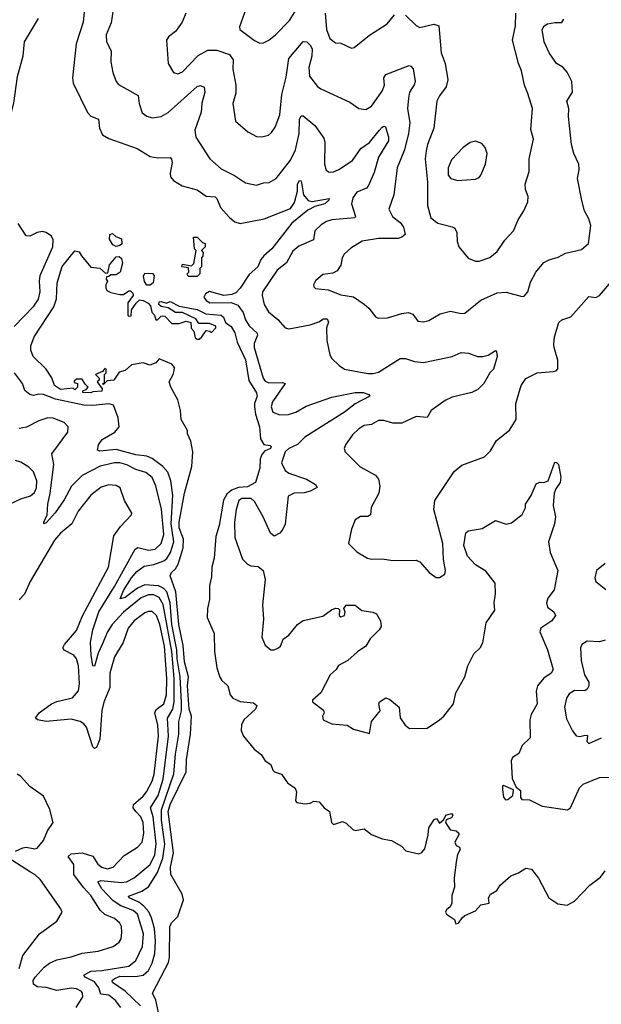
# Model space of a CAD drawing. Extents: x 2199565 to 2323334, y 894172 to 1018966.
# Tile 33 of 256: x 2246658 to 2249894, y 918033 to 923509. Entities that reach past the tile are written whole.
import ezdxf

# ---------------------------------------------------------------- set-up
doc = ezdxf.new("R2010")
doc.units = 0

msp = doc.modelspace()

# ---------------------------------------------------------------- linework, layer by layer
at = {"layer": '0CON10XD'}
for points in [[(2245990, 923665), (2245988.9, 923495), (2246016.9, 923396.9), (2246020, 923365), (2246011.7, 923328.3), (2245980.4, 923255), (2245970, 923185), (2245975.4, 923145), (2246019.8, 923049.8), (2246044.2, 923034.2), (2246085, 923032.9), (2246195, 923063.6), (2246231.1, 923061.1), (2246354.4, 923014.4), (2246455, 923010.4), (2246545, 922925.6), (2246565, 922918.6), (2246585, 922928.6), (2246604.6, 922965), (2246625.4, 923045), (2246646.6, 923193.4), (2246678.3, 923308.3), (2246684.7, 923385.3), (2246763.5, 923515)], [(2247018.3, 923571.7), (2247011.1, 923495), (2246971.6, 923375), (2246952.3, 923185), (2246955.4, 923155), (2247035, 922992), (2247055, 922972.9), (2247096, 922955), (2247102.9, 922905), (2247119.3, 922869.3), (2247155, 922847.8), (2247312.7, 922792.7), (2247385, 922747.1), (2247425, 922740.4), (2247495, 922742.5), (2247503.5, 922733.5), (2247507.1, 922715), (2247494.7, 922655), (2247496.9, 922635), (2247513.8, 922615), (2247561.9, 922585), (2247645, 922562.7), (2247695, 922527.7), (2247745, 922524.4), (2247754.7, 922514.7), (2247775.3, 922465), (2247825, 922408.7), (2247855, 922384.2), (2247885, 922375.4), (2248019.2, 922400.8), (2248165, 922458.9), (2248187.4, 922492.6), (2248204.6, 922555), (2248204.7, 922595), (2248215, 922614), (2248225, 922613.3), (2248236.9, 922535), (2248262.8, 922502.8), (2248285, 922497.9), (2248380, 922515), (2248378.8, 922505), (2248356.9, 922485), (2248299.7, 922470.3), (2248261.1, 922448.9), (2248173.1, 922376.9), (2248061.9, 922235), (2248017.5, 922195), (2248000.3, 922175), (2247984, 922135), (2247935, 922091), (2247884.6, 922015.4), (2247860.3, 921989.7), (2247839.5, 921980.5), (2247795, 921975.7), (2247715, 921997.8), (2247691.9, 921985), (2247683.3, 921965), (2247695, 921947.2), (2247715.7, 921935), (2247835.8, 921935.8), (2247872.1, 921922.1), (2247901, 921881), (2247915, 921838.9), (2247935, 921805.4), (2247980, 921765), (2247981.6, 921755), (2247962.8, 921707.2), (2247962.6, 921685), (2248012.9, 921515), (2248025, 921498.5), (2248045, 921489.4), (2248120.3, 921490.3), (2248136.2, 921485), (2248065, 921382.9), (2248057.3, 921355), (2248066.9, 921326.9), (2248105, 921310.7), (2248154.1, 921314.1), (2248195, 921325.8), (2248251.4, 921358.6), (2248395, 921409.1), (2248525, 921435.9), (2248570, 921435), (2248601.2, 921425), (2248606.2, 921415), (2248525, 921372.7), (2248465, 921326.8), (2248245, 921186.5), (2248203.5, 921146.6), (2248155, 921123.8), (2248135.3, 921105), (2248115.4, 921045), (2248135, 921000.9), (2248155, 920987.7), (2248254.2, 920954.2), (2248305, 920923.3), (2248313, 920907), (2248275, 920886.7), (2248242, 920878), (2248185, 920875.5), (2248151.8, 920858.2), (2248135, 920703.3), (2248122.5, 920675), (2248105, 920654), (2248075, 920636), (2248053.6, 920653.6), (2248013.8, 920745), (2247965, 920829.1), (2247946.2, 920846.2), (2247895, 920845.2), (2247877.5, 920835), (2247863, 920785), (2247852.8, 920715), (2247855, 920628.8), (2247898, 920508), (2247925, 920480), (2247945, 920472), (2247985, 920468.8), (2248013.3, 920445), (2248024, 920395), (2248008.9, 920255), (2248015.7, 920175), (2248005.8, 920075), (2248025, 920031.2), (2248055, 920004.2), (2248075, 920004.2), (2248097.5, 920015), (2248110, 920025), (2248125, 920063.8), (2248155, 920086), (2248204.2, 920145), (2248235, 920167.8), (2248345, 920192.5), (2248393, 920227), (2248415, 920235.8), (2248430, 920235), (2248437, 920227), (2248436.7, 920195), (2248445, 920188.8), (2248466.2, 920195), (2248470, 920215), (2248462.5, 920235), (2248475, 920252.5), (2248525, 920252.5), (2248562.3, 920222.3), (2248624.1, 920214.1), (2248643.9, 920203.9), (2248666.2, 920165), (2248668.8, 920135), (2248658.8, 920115), (2248607.5, 920065), (2248585, 920024), (2248537, 919993), (2248484.1, 919945.9), (2248432.5, 919917.5), (2248418.8, 919895), (2248386, 919865), (2248333.3, 919765), (2248287.5, 919725), (2248287.5, 919715), (2248348.3, 919668.3), (2248353.3, 919655), (2248343.8, 919635), (2248347.5, 919615), (2248395, 919593.3), (2248480, 919585), (2248515, 919562.5), (2248605, 919540), (2248616.2, 919605), (2248664, 919665), (2248656.7, 919705), (2248660, 919715), (2248695, 919736.7), (2248718.3, 919728.3), (2248770, 919685), (2248776.1, 919626.1), (2248802.5, 919585), (2248827.9, 919567.9), (2248925, 919568.1), (2248995, 919615.6), (2249018.1, 919635), (2249071.4, 919705), (2249085.5, 919765), (2249135.5, 919855), (2249151.5, 919915), (2249185, 919982.5), (2249219.5, 920015), (2249235, 920044.2), (2249254.2, 920155), (2249302.9, 920225), (2249298, 920265), (2249304.8, 920315), (2249303.8, 920375), (2249252.2, 920442.2), (2249195, 920477.1), (2249150.8, 920525), (2249129.5, 920585), (2249140, 920655), (2249153, 920667), (2249231.7, 920678.3), (2249305, 920723.8), (2249365, 920704), (2249395, 920710), (2249455, 920757.5), (2249473.3, 920795), (2249472.5, 920815), (2249505, 920862.5), (2249532.5, 920927.5), (2249553.3, 920936.7), (2249575, 920935.6), (2249598.6, 920945), (2249635, 921047.5), (2249645, 921046.7), (2249656.2, 921035), (2249668.8, 920965), (2249665.6, 920935), (2249640.7, 920899.3), (2249632.2, 920875), (2249626.8, 920806.8), (2249639.2, 920745), (2249634.2, 920705), (2249601.2, 920605), (2249609.2, 920545), (2249652.5, 920445), (2249631.3, 920338.7), (2249597.6, 920292.4), (2249588.6, 920265), (2249595, 920242), (2249630, 920215), (2249638.8, 920195), (2249618.8, 920165), (2249557.5, 920125), (2249551.9, 920105), (2249595.3, 920005.3), (2249626.7, 919895), (2249615.6, 919875), (2249573.8, 919846.2), (2249538.8, 919805), (2249532.9, 919775), (2249538.2, 919705), (2249518.7, 919671.3), (2249504.4, 919645.6), (2249497.6, 919615), (2249498.5, 919515), (2249455, 919472.5), (2249435, 919428), (2249401.2, 919405), (2249393, 919387), (2249399.3, 919289.3), (2249420.5, 919240.5), (2249445, 919222.5), (2249443.9, 919183.9), (2249452, 919172), (2249495, 919170), (2249564.5, 919134.5), (2249706.1, 919113.9), (2249723.8, 919126.2), (2249772.6, 919237.4), (2249792.6, 919257.4), (2249885, 919295.4), (2250011.7, 919298.3)], [(2247178.5, 923565), (2247168, 923492), (2247138.9, 923425), (2247141.9, 923385), (2247167.1, 923335), (2247165.7, 923275), (2247175.6, 923215), (2247194.3, 923165), (2247208.3, 923148.3), (2247316.6, 923086.6), (2247322.6, 923042.6), (2247340.6, 922990.6), (2247365, 922971.9), (2247395, 922963.3), (2247445, 922970.9), (2247485, 922993.1), (2247645, 923138.1), (2247665, 923142.9), (2247684.3, 923134.3), (2247688.5, 923105), (2247672.3, 923045), (2247667.1, 922995), (2247633.1, 922895), (2247637.8, 922855), (2247717.1, 922735), (2247779.5, 922679.5), (2247852.9, 922642.9), (2247915, 922600.8), (2247975, 922589.4), (2248015, 922601.4), (2248046.4, 922603.6), (2248085, 922625.5), (2248165, 922728.2), (2248193.1, 922785), (2248213.6, 922875), (2248216, 922954), (2248225, 922974), (2248235, 922974.3), (2248300.7, 922920.7), (2248350.6, 922850.6), (2248356.1, 922825), (2248354.6, 922704.6), (2248362.6, 922672.6), (2248380.3, 922660.3), (2248405, 922662.2), (2248434, 922675), (2248509.4, 922725), (2248557.1, 922792.9), (2248605.4, 922825), (2248658.3, 922891.7), (2248675, 922911.5), (2248685, 922916.7), (2248693.2, 922913.2), (2248710, 922855), (2248710, 922835), (2248655.2, 922745), (2248631.2, 922658.8), (2248597.7, 922582.3), (2248587.6, 922572.4), (2248535, 922550), (2248511.5, 922518.5), (2248504.7, 922485), (2248526.9, 922415), (2248523.7, 922406.3), (2248395, 922396.2), (2248365, 922386.9), (2248335, 922368.5), (2248300, 922335), (2248292.2, 922285), (2248210.9, 922249.1), (2248177.6, 922222.4), (2248143.4, 922156.6), (2248091.1, 922115), (2248010, 921995), (2248008.1, 921975), (2248018.5, 921925), (2248042.9, 921885), (2248095, 921841.1), (2248135, 921795.6), (2248155, 921788.9), (2248205, 921798), (2248275, 921810.9), (2248322.3, 921827.8), (2248348, 921845), (2248370, 921845), (2248377.2, 921827.2), (2248364.5, 921795), (2248366.4, 921725), (2248384.5, 921645), (2248395.4, 921625.4), (2248435, 921585.8), (2248465, 921565.6), (2248595, 921541.2), (2248625, 921541.1), (2248655, 921549.2), (2248776.1, 921623.9), (2248805, 921625.4), (2248855, 921607.5), (2248905, 921602.5), (2249065, 921635.7), (2249115, 921658.1), (2249155, 921654.4), (2249205, 921636.5), (2249235, 921635.8), (2249265, 921644), (2249305, 921670), (2249312, 921662), (2249315.7, 921635), (2249294.2, 921565.8), (2249273.8, 921545), (2249241.2, 921485), (2249207.9, 921452.1), (2249174.5, 921435.5), (2249065, 921408.9), (2249025, 921390.6), (2248948, 921335), (2248925, 921296.7), (2248865, 921302), (2248784.4, 921265.6), (2248735, 921265.5), (2248685, 921279.5), (2248655, 921278.9), (2248615, 921257.5), (2248575, 921251.9), (2248545, 921234.3), (2248509.5, 921200.5), (2248471.4, 921145), (2248464.2, 921124.2), (2248469.2, 921105), (2248552.8, 921022.8), (2248637.8, 920975), (2248655, 920953.8), (2248662.9, 920915), (2248656.2, 920875), (2248614.5, 920795.5), (2248610, 920755), (2248595, 920745.6), (2248554.4, 920745.6), (2248525, 920726.7), (2248504, 920675), (2248487.5, 920595), (2248535, 920548.8), (2248593.4, 920513.4), (2248615, 920508.6), (2248675, 920511.1), (2248735, 920500.6), (2248865, 920503.3), (2248885, 920493.3), (2248937.5, 920435), (2248975, 920407.5), (2248995, 920406.7), (2249023.3, 920425), (2249027.5, 920445), (2249016.3, 920506.3), (2249011.8, 920595), (2248963.1, 920785), (2248967.8, 920835), (2249075, 920996.2), (2249118.5, 921031.5), (2249245, 921078.1), (2249278.7, 921111.3), (2249312, 921168), (2249383.5, 921226.5), (2249420.4, 921285), (2249418.9, 921375), (2249448.2, 921475), (2249475, 921513.3), (2249536.7, 921545), (2249627.1, 921552.9), (2249643.2, 921556.8), (2249653, 921567), (2249653.3, 921615), (2249631.9, 921685), (2249631.1, 921705), (2249634.4, 921745), (2249658.8, 921825), (2249675, 921838.8), (2249725, 921856.7), (2249825, 921970), (2249864.2, 921964.2), (2249885, 921974.4), (2249949.4, 922050.6)], [(2247917.6, 923572.4), (2247881.7, 923468.3), (2247882.5, 923455), (2247965, 923392.2), (2247995, 923378.6), (2248015, 923380), (2248045, 923394.3), (2248082.5, 923425), (2248158.9, 923505), (2248196.3, 923563.7)], [(2247582, 923545), (2247562, 923495), (2247525, 923443.3), (2247485.8, 923414.2), (2247476, 923395), (2247484.3, 923265), (2247514.3, 923214.3), (2247537.5, 923207.5), (2247565, 923219.4), (2247650.6, 923309.4), (2247705, 923339.4), (2247755, 923339.5), (2247824.8, 923314.8), (2247846, 923286), (2247843.5, 923233.5), (2247861.6, 923145), (2247860.2, 923099.8), (2247843.6, 923043.6), (2247858.6, 922945), (2247928, 922885), (2247975, 922860), (2248005, 922857.1), (2248042.5, 922867.5), (2248059.4, 922880.6), (2248079.8, 922910.2), (2248105, 922978.8), (2248116.6, 923093.4), (2248140.9, 923189.1), (2248156.5, 923293.5), (2248235, 923387.5), (2248255.5, 923385.5), (2248275, 923367.5), (2248285, 923347.5), (2248282.9, 923305), (2248266.7, 923243.3), (2248271.1, 923195), (2248315, 923137.1), (2248333.8, 923125), (2248495, 923050), (2248545.7, 923015.7), (2248585, 923010), (2248615, 923028.6), (2248675, 923112), (2248687.3, 923145), (2248684.2, 923185), (2248695, 923203.3), (2248825, 923254), (2248835, 923251.2), (2248847.8, 923235), (2248858.6, 923165), (2248854, 923146), (2248828, 923105), (2248822.1, 923072.1), (2248815.4, 923015), (2248828.7, 922935), (2248820.9, 922875), (2248800.2, 922785), (2248757.9, 922685), (2248739.5, 922535), (2248712.9, 922455), (2248733.3, 922415), (2248775, 922380.6), (2248794.4, 922355), (2248804, 922315), (2248785, 922298.6), (2248765, 922292.2), (2248655, 922291.6), (2248563.1, 922276.9), (2248501.3, 922238.7), (2248464.5, 922205.5), (2248452.9, 922185), (2248445.5, 922144.5), (2248425, 922111.2), (2248401.2, 922098.8), (2248345, 922092), (2248305, 922056.2), (2248293.8, 922035), (2248294, 922024), (2248304, 922014), (2248375, 922006), (2248445, 921979.4), (2248515, 921967.8), (2248575, 921927.5), (2248601.2, 921905), (2248640, 921855), (2248655, 921848.8), (2248705, 921850.8), (2248785, 921875.5), (2248819.7, 921879.7), (2248845, 921871.2), (2248873, 921833), (2248905, 921828), (2248934.3, 921835.7), (2248997.9, 921872.1), (2249055, 921887.1), (2249115, 921874.4), (2249135, 921875.8), (2249225, 921948.1), (2249315, 921990.6), (2249365, 921994.4), (2249455, 921968.8), (2249465, 921971.2), (2249485, 921996.2), (2249501.2, 922048.8), (2249529.6, 922105), (2249575, 922157.9), (2249605, 922173.8), (2249655, 922187.5), (2249695, 922210), (2249785, 922230.8), (2249824, 922265), (2249836.5, 922365), (2249825, 922401.2), (2249800, 922445), (2249786.4, 922503.6), (2249762.5, 922625), (2249771.5, 922675), (2249769.5, 922705), (2249741.4, 922765), (2249727.8, 922815), (2249711.3, 922971.3), (2249712.9, 923015), (2249701.8, 923055), (2249733.8, 923105), (2249730.8, 923165), (2249705, 923216.9), (2249680.6, 923245), (2249644.3, 923265), (2249604.5, 923324.5), (2249577.1, 923385), (2249566, 923455), (2249575.8, 923474.2), (2249595, 923486), (2249635, 923493.8), (2249675, 923493.3), (2249685, 923512.5)], [(2248358.4, 923545), (2248364.6, 923455), (2248384.4, 923405), (2248415, 923380.8), (2248445, 923377.5), (2248505, 923350.8), (2248518.8, 923355), (2248605, 923423.3), (2248702, 923485), (2248744.3, 923535)], [(2248805, 923533.3), (2248865, 923475.8), (2248885, 923465.7), (2248963, 923483), (2248990, 923475), (2249004.3, 923325), (2249025.5, 923265.5), (2249040.8, 923175), (2249031.4, 923135), (2248993.3, 923085), (2248980, 923055), (2248963.1, 922905), (2248927.7, 922815), (2248920.1, 922779.9), (2248913.9, 922735), (2248926.5, 922605), (2248928.2, 922475), (2248946.3, 922406.3), (2248985, 922376.7), (2249065, 922357.1), (2249078.7, 922348.7), (2249090, 922325), (2249092.5, 922275), (2249102, 922245), (2249153.4, 922183.4), (2249195, 922166), (2249215, 922165.8), (2249275, 922185.8), (2249315, 922218.8), (2249357, 922283), (2249405.8, 922334.2), (2249431.2, 922395), (2249464.2, 922445.8), (2249485.8, 922495), (2249487.5, 922525), (2249472.9, 922565), (2249470, 922595), (2249492.2, 922665), (2249492.2, 922735), (2249516.5, 922845), (2249502.8, 922897.2), (2249512.5, 923015), (2249485, 923097.5), (2249466.2, 923145), (2249450.8, 923225), (2249434.3, 923265), (2249399.5, 923395), (2249417.5, 923475), (2249418.5, 923545)], [(2249095, 922614.6), (2249195, 922622.5), (2249215, 922631.2), (2249225, 922643.3), (2249250, 922705), (2249259.2, 922765), (2249248.3, 922798.3), (2249229.4, 922819.4), (2249195, 922833.8), (2249165, 922825.8), (2249125, 922798.9), (2249060.3, 922729.7), (2249041.6, 922685), (2249042.5, 922645), (2249057.1, 922625), (2249095, 922614.6)], [(2246627.9, 921802.1), (2246737.5, 921915), (2246763.2, 921955), (2246772.5, 921995), (2246768.6, 922055), (2246773, 922087), (2246841.8, 922245), (2246843.8, 922283.8), (2246835.3, 922305.3), (2246806, 922326), (2246785, 922330.5), (2246755, 922325.6), (2246715, 922305.6), (2246695, 922307.1), (2246649.5, 922375)], [(2247195, 922247.5), (2247177, 922257), (2247158.3, 922288.3), (2247160, 922315), (2247175, 922320), (2247193, 922303), (2247225, 922290), (2247227, 922263), (2247215, 922252.5), (2247195, 922247.5)], [(2247645, 922080), (2247595, 922080), (2247590, 922095), (2247600, 922105), (2247598.3, 922128.3), (2247560, 922135), (2247565, 922150), (2247615, 922140), (2247627, 922153), (2247640, 922225), (2247630, 922235), (2247625, 922300), (2247645, 922300), (2247675, 922270), (2247690, 922265), (2247690, 922245), (2247670, 922225), (2247680, 922215), (2247677, 922193), (2247670, 922185), (2247670, 922135), (2247660, 922125), (2247660, 922095), (2247645, 922080)], [(2247440, 917945), (2247416.2, 918056.2), (2247398, 918095), (2247465.9, 918225.9), (2247485.8, 918265), (2247492.3, 918295), (2247493.8, 918466.2), (2247503.2, 918486.8), (2247537.9, 918522.1), (2247569.2, 918615), (2247562, 918645), (2247498.9, 918755), (2247496.7, 918795), (2247514.8, 918875), (2247483.5, 919105), (2247495, 919143.9), (2247583.8, 919326.2), (2247586.2, 919393.8), (2247609.5, 919535), (2247614.1, 919635), (2247601.7, 919675), (2247592.4, 919805), (2247596.7, 919855), (2247575, 919938), (2247568, 920028), (2247543.4, 920145), (2247527.5, 920327.5), (2247496.2, 920416.2), (2247502.9, 920435), (2247524.8, 920455.2), (2247539.3, 920480.7), (2247568.3, 920571.7), (2247569.2, 920619.2), (2247546.2, 920683.8), (2247546.1, 920715), (2247575, 920876.2), (2247615.9, 921024.1), (2247622, 921105), (2247610, 921165), (2247592.5, 921205), (2247592.5, 921225), (2247556, 921285), (2247553.8, 921335), (2247538.8, 921395), (2247500, 921465), (2247490, 921495), (2247512.5, 921535), (2247518.3, 921558.3), (2247520, 921575), (2247505, 921592.5), (2247435, 921622.5), (2247415, 921600), (2247381.7, 921588.3), (2247345, 921600), (2247281.2, 921588.8), (2247245, 921557.5), (2247211.7, 921548.3), (2247182.5, 921505), (2247145, 921500), (2247125, 921480), (2247120, 921485), (2247130, 921490), (2247130, 921535), (2247140, 921545), (2247140, 921565), (2247131.7, 921568.3), (2247118.3, 921551.7), (2247080, 921535), (2247100, 921515), (2247100, 921505), (2247090, 921495), (2247116.7, 921456.7), (2247115, 921443.3), (2247065, 921440), (2247053.6, 921433.6), (2247010, 921435), (2247010, 921445), (2247028.3, 921451.7), (2247040, 921465), (2247021.7, 921481.7), (2247005, 921510), (2246975, 921510), (2246961.7, 921498.3), (2246961.7, 921491.7), (2246980, 921485), (2246980, 921465), (2246965, 921450), (2246955, 921460), (2246885, 921453.1), (2246851.2, 921475), (2246837, 921517), (2246806.1, 921566.1), (2246732.5, 921635), (2246720.7, 921670.7), (2246720, 921695), (2246738, 921745), (2246847.8, 921912.2), (2246863.4, 921956.6), (2246866.9, 922045), (2246895, 922136), (2246965, 922222.5), (2246988.3, 922218.3), (2247002.5, 922195), (2247055, 922132.5), (2247105, 922126.7), (2247135, 922100), (2247148.3, 922101.7), (2247157.5, 922145), (2247195, 922190), (2247211.7, 922191.7), (2247225, 922180), (2247230, 922155), (2247217.5, 922105), (2247195, 922090), (2247165, 922090), (2247155, 922080), (2247141.7, 922078.3), (2247140, 922065), (2247147.5, 922055), (2247137.5, 922035), (2247137, 922017), (2247143.6, 922003.6), (2247165, 921992.5), (2247215, 921980), (2247235, 921980), (2247265, 922000), (2247275, 922000), (2247288.3, 921988.3), (2247290, 921975), (2247260, 921935), (2247260, 921865), (2247265, 921860), (2247278.3, 921861.7), (2247280, 921895), (2247307, 921933), (2247325, 921950), (2247345, 921947.5), (2247372.5, 921932.5), (2247387, 921917), (2247393, 921883), (2247407.5, 921865), (2247415, 921840), (2247425, 921840), (2247445, 921860), (2247455, 921862.5), (2247465, 921860), (2247505, 921820), (2247545, 921820), (2247585, 921832.5), (2247610, 921825), (2247613, 921793), (2247627, 921777), (2247635, 921740), (2247645, 921732.5), (2247657, 921733), (2247672.5, 921745), (2247695, 921780), (2247717, 921777), (2247725, 921770), (2247750, 921795), (2247750, 921805), (2247715, 921818.8), (2247655, 921820), (2247637.5, 921845), (2247565, 921880), (2247525, 921880), (2247485, 921906.7), (2247445, 921913.3), (2247433.3, 921925), (2247435, 921940), (2247445, 921942.5), (2247475, 921932.5), (2247495, 921942), (2247545, 921916.4), (2247645, 921896.7), (2247693.1, 921873.1), (2247780, 921865), (2247792.5, 921855), (2247802.5, 921825), (2247816.1, 921816.1), (2247835, 921803.3), (2247855, 921767.5), (2247868.9, 921715), (2247915, 921618), (2247932.4, 921502.4), (2247976.1, 921433.9), (2247978.9, 921415), (2247965.4, 921375), (2247965.3, 921355), (2247970.4, 921315), (2247991.8, 921245), (2247997.6, 921177.6), (2248016.4, 921146.4), (2248051.7, 921141.7), (2248056.7, 921135), (2248053.3, 921125), (2248021.3, 921108.7), (2248003.4, 921086.6), (2247996.4, 921065), (2247994, 921015), (2247970, 920935), (2247925, 920910), (2247875, 920907.8), (2247836.8, 920893.2), (2247810.4, 920869.6), (2247792.6, 920837.4), (2247768.4, 920695), (2247749.5, 920635), (2247740.5, 920515), (2247726.5, 920465), (2247725, 920410), (2247715, 920362.5), (2247713.5, 920285), (2247703.1, 920235), (2247701.1, 920185), (2247740, 920095), (2247741.4, 919995), (2247755.7, 919905), (2247772.2, 919852.2), (2247783.3, 919833.3), (2247815.9, 919805), (2247830, 919755), (2247845, 919735.8), (2247885, 919718), (2247959.3, 919709.3), (2247977.5, 919695), (2247970, 919675), (2247905.6, 919614.4), (2247892.1, 919587.9), (2247890, 919555), (2247902.9, 919525), (2247962.8, 919452.8), (2248002.7, 919422.7), (2248025, 919387.5), (2248056.4, 919366.4), (2248067.5, 919335), (2248076.4, 919326.4), (2248115, 919313.3), (2248148, 919265), (2248190.8, 919235), (2248199.2, 919215), (2248193.3, 919165), (2248200, 919155), (2248245, 919147.5), (2248275, 919152.5), (2248295, 919163.3), (2248325, 919160), (2248352.5, 919125), (2248382.5, 919105), (2248393.3, 919045), (2248403.6, 919033.6), (2248455, 919050), (2248475, 919041.2), (2248512.5, 919005), (2248525, 919000), (2248575, 919008.8), (2248615, 918976.7), (2248675, 918954), (2248727.5, 918945), (2248783, 918913), (2248806.4, 918886.4), (2248879.3, 918870.7), (2248895, 918876.7), (2248911.7, 918898.3), (2248931.2, 918975), (2248934.4, 919015), (2248965, 919060), (2248977, 919067), (2248995, 919040), (2249018.3, 919061.7), (2249030, 919085), (2249060, 919095), (2249067.5, 919085), (2249060, 919070), (2249031.7, 919058.3), (2249027.5, 919045), (2249053.9, 919003.9), (2249087, 918997), (2249102.5, 918985), (2249102.5, 918975), (2249080, 918935), (2249087, 918917), (2249105, 918907.5), (2249110, 918895), (2249094.2, 918865.8), (2249086, 918825), (2249075.8, 918735), (2249078, 918685), (2249062.3, 918637.7), (2249062, 918595), (2249053.3, 918575), (2249032.3, 918557.7), (2249027.5, 918545), (2249033.6, 918533.6), (2249077.5, 918505), (2249085, 918480), (2249100, 918485), (2249120, 918515), (2249135, 918526.2), (2249195, 918552.5), (2249223.8, 918586.2), (2249270, 918595), (2249267.5, 918625), (2249277.5, 918645), (2249313.9, 918666.1), (2249331.2, 918695), (2249391.7, 918748.3), (2249433.3, 918765)], [(2247385, 922032.5), (2247365, 922032.5), (2247352.3, 922052.3), (2247347, 922083), (2247355, 922100), (2247397, 922097), (2247407, 922087), (2247400, 922045), (2247385, 922032.5)], [(2247330.3, 918025), (2247245, 918106.9), (2247174.7, 918155), (2247173.6, 918165), (2247184.1, 918175), (2247215, 918188.9), (2247302.9, 918187.1), (2247345, 918195.8), (2247375, 918220.8), (2247395, 918261.9), (2247410.2, 918315), (2247413.5, 918385), (2247408.4, 918455), (2247391.7, 918515), (2247376.9, 918546.9), (2247349.7, 918579.7), (2247321.3, 918601.3), (2247268.1, 918625), (2247263.1, 918635), (2247337.1, 918662.9), (2247375, 918686.8), (2247425, 918765.3), (2247454.4, 918845), (2247465.5, 918924.5), (2247447.1, 919057.1), (2247446.9, 919115), (2247516.3, 919315), (2247525.4, 919425), (2247544.5, 919535), (2247544.1, 919605), (2247558.5, 919665), (2247558.7, 919711.3), (2247552, 919855), (2247534.8, 919955), (2247533.3, 920005), (2247504.3, 920145), (2247495.2, 920265.2), (2247476.9, 920326.9), (2247461, 920345), (2247429.8, 920359.8), (2247355, 920366.7), (2247313.1, 920346.9), (2247245, 920295.8), (2247217.5, 920287.5), (2247236, 920335), (2247280.5, 920405), (2247310.3, 920439.7), (2247350.6, 920469.4), (2247405, 920479.7), (2247460.3, 920499.7), (2247476.9, 920513.1), (2247498.1, 920545), (2247515.1, 920605), (2247501.9, 920705), (2247510.2, 920865), (2247499.4, 920945), (2247482.3, 920992.3), (2247454.6, 921024.6), (2247395, 921067.6), (2247365, 921081.3), (2247305, 921089.8), (2247195, 921118.9), (2247105, 921109.2), (2247091.2, 921115), (2247096, 921145), (2247117.5, 921175), (2247187.1, 921215), (2247212.2, 921245), (2247206.2, 921295), (2247180.6, 921365), (2247155, 921373.3), (2247065, 921363.7), (2247015, 921364.8), (2246857.7, 921397.7), (2246790, 921425), (2246765, 921426.9), (2246735, 921418.5), (2246715, 921424.5), (2246687.5, 921447.5), (2246674.7, 921485), (2246630, 921545)], [(2247221.2, 918015), (2247191.3, 918055), (2247155, 918083.5), (2247110.5, 918090.5), (2247098.8, 918125), (2247075, 918157.8), (2247021.8, 918185), (2247014.4, 918195), (2247055, 918217.1), (2247115, 918220.4), (2247265, 918245.2), (2247305, 918276.8), (2247342.1, 918355), (2247348, 918425), (2247314.2, 918535), (2247290, 918555), (2247221.7, 918581.7), (2247178.1, 918608.1), (2247114.8, 918675), (2247092.9, 918715), (2247108.9, 918721.1), (2247225, 918710), (2247252.9, 918715), (2247294.3, 918735.7), (2247385, 918810), (2247409.8, 918865), (2247418.3, 918925), (2247401.5, 919075), (2247385.6, 919125), (2247428.6, 919195), (2247455.7, 919284.3), (2247486, 919525), (2247480.2, 919625), (2247510.9, 919675), (2247518.5, 919715), (2247517.8, 919845), (2247504.4, 919995), (2247457.2, 920257.2), (2247435, 920294.8), (2247405, 920311.2), (2247375, 920310.4), (2247335, 920292.9), (2247235.8, 920214.2), (2247172.7, 920145), (2247147, 920105), (2247116.3, 920035), (2247094.2, 919985), (2247075, 919913.3), (2247065, 919916.2), (2247055.2, 919975.2), (2247052.3, 920045), (2247064.8, 920115), (2247098.7, 920215), (2247185, 920355.9), (2247300.4, 920565), (2247315, 920573.2), (2247375, 920557.9), (2247412.2, 920565), (2247444.5, 920595.5), (2247460.7, 920645), (2247446.7, 920786.7), (2247416.2, 920916.2), (2247395, 920963.6), (2247360.5, 920990.5), (2247305, 921008.1), (2247255, 921033.7), (2247215, 921044.1), (2247185.5, 921044.5), (2247105.2, 921025.3), (2247005, 920973.9), (2246945.7, 920915), (2246905, 920839.2), (2246855, 920765.5), (2246805, 920710), (2246792.5, 920705), (2246792, 920715), (2246811.4, 920755), (2246814.7, 920814.7), (2246828.3, 920875), (2246847.3, 921035), (2246837.5, 921095), (2246925.6, 921215), (2246928.6, 921245), (2246905, 921268.6), (2246845, 921291.9), (2246815, 921294.4), (2246765, 921278.5), (2246696.7, 921243.3), (2246655, 921234.7)], [(2246535.8, 920784.2), (2246665, 920844.7), (2246719.3, 920860.7), (2246739.8, 920880.3), (2246752, 920905), (2246753.3, 920945), (2246734.7, 920995), (2246709.9, 921019.9), (2246665, 921047.7), (2246635, 921057.5)], [(2246973.2, 918015), (2247009.2, 918075), (2247008.2, 918095), (2247001.4, 918105), (2246975, 918118.7), (2246945, 918123.4), (2246865, 918110.4), (2246805, 918125.8), (2246755, 918130.5), (2246734.9, 918144.9), (2246733.7, 918165), (2246745, 918183.4), (2246795, 918239.5), (2246825, 918262.1), (2246865, 918280.8), (2246945, 918297.1), (2247005, 918318.5), (2247095, 918327.9), (2247178.8, 918355), (2247212.1, 918377.9), (2247222.4, 918397.6), (2247227.1, 918432.9), (2247223.8, 918465), (2247214.7, 918484.7), (2247185, 918510.8), (2247132.7, 918532.7), (2247106.6, 918556.6), (2247055, 918639.2), (2247013.3, 918683.3), (2246959.2, 918755), (2246960, 918810), (2246927.1, 918855), (2246945, 918869.6), (2247005.6, 918875.6), (2247065, 918856.2), (2247092.5, 918812.5), (2247115, 918795.3), (2247145, 918787.2), (2247178.9, 918795), (2247239.9, 918860.1), (2247313.6, 918906.4), (2247339.7, 918935), (2247349.6, 918985), (2247344.8, 919045), (2247333.1, 919075), (2247304.8, 919104.8), (2247290.3, 919125), (2247290.7, 919145), (2247345, 919190.3), (2247364.7, 919215), (2247395.2, 919275), (2247406.2, 919313.8), (2247430.6, 919525), (2247427.3, 919585), (2247411, 919655), (2247418, 919672), (2247459.8, 919705), (2247474.3, 919755), (2247477.1, 919845), (2247463.5, 920025), (2247438, 920145), (2247419.5, 920195), (2247395, 920218.4), (2247375, 920218.4), (2247355, 920210), (2247295, 920165.9), (2247262.2, 920125), (2247234.6, 920045), (2247186.1, 919965), (2247160.5, 919875), (2247159.1, 919795), (2247126.6, 919713.4), (2247115, 919666.2), (2247105, 919507.5), (2247085, 919461.2), (2247075, 919456.2), (2247064.5, 919464.5), (2247029.3, 919575), (2247015, 919593.8), (2246995, 919606.6), (2246945, 919618.4), (2246805, 919605.4), (2246757.5, 919615), (2246746.7, 919625), (2246765.8, 919655), (2246835, 919704.6), (2246865, 919717.8), (2246952.6, 919737.4), (2246985, 919777.1), (2246991.7, 919815), (2246984.7, 919914.7), (2246975, 919954), (2246959.4, 919975), (2246905, 920003.5), (2246898.9, 920015), (2246907.9, 920035), (2246975, 920112.2), (2247006.9, 920193.1), (2247035.6, 920245.6), (2247153.3, 920465), (2247182.4, 920637.6), (2247219.1, 920690.9), (2247280, 920755), (2247282.5, 920765), (2247240.8, 920835), (2247217.5, 920905), (2247195, 920919.2), (2247155, 920922.9), (2247111.4, 920908.6), (2247053.3, 920865), (2246983.8, 920775), (2246947.5, 920705), (2246885, 920653.8), (2246852.5, 920615), (2246716.2, 920385), (2246685, 920314.2), (2246655, 920282.9)], [(2249916.7, 920485), (2249868, 920445), (2249858.1, 920405), (2249864.5, 920384.5), (2249919.8, 920339.8)], [(2249915, 920057.7), (2249885, 920049.4), (2249815, 920053.2), (2249785.2, 920034.8), (2249779.2, 920015), (2249781.5, 919945), (2249800, 919865), (2249824.4, 919825), (2249824.5, 919805), (2249815, 919785.7), (2249802.7, 919777.3), (2249745, 919777.8), (2249715, 919760), (2249701.1, 919735), (2249689.4, 919685), (2249701.4, 919621.4), (2249734.6, 919554.6), (2249755, 919527.1), (2249775, 919521.8), (2249805, 919530.6), (2249818.3, 919528.3), (2249813.1, 919495), (2249825, 919484), (2249895.8, 919515.8)], [(2246634.2, 918885), (2246675, 918902.7), (2246695, 918906.5), (2246742, 918898), (2246755, 918902), (2246790.6, 918945), (2246812.6, 918997.4), (2246844, 919045), (2246825.7, 919115.7), (2246791.2, 919191.2), (2246715, 919243.8), (2246662.7, 919302.7), (2246645, 919313.8)], [(2249361.2, 919171.2), (2249375, 919172.7), (2249402.5, 919195), (2249406.4, 919226.4), (2249350, 919250), (2249344.4, 919245.6), (2249344.5, 919225.5), (2249350.9, 919185), (2249361.2, 919171.2)], [(2246655, 918232), (2246676.2, 918305), (2246768.6, 918425), (2246864, 918495), (2246893.8, 918545), (2246888, 918565), (2246774.2, 918725), (2246745, 918752.5), (2246717.8, 918767.8), (2246614, 918835)], [(2249433.3, 918765), (2249475, 918790), (2249506.7, 918785), (2249545.5, 918735.5), (2249603.3, 918625), (2249652.3, 918592.3), (2249705, 918583.8), (2249745, 918606), (2249830.8, 918695), (2249890.6, 918739.4), (2249916.7, 918775)]]:
    msp.add_lwpolyline(points, dxfattribs=at)

doc.saveas('drawing.dxf')
